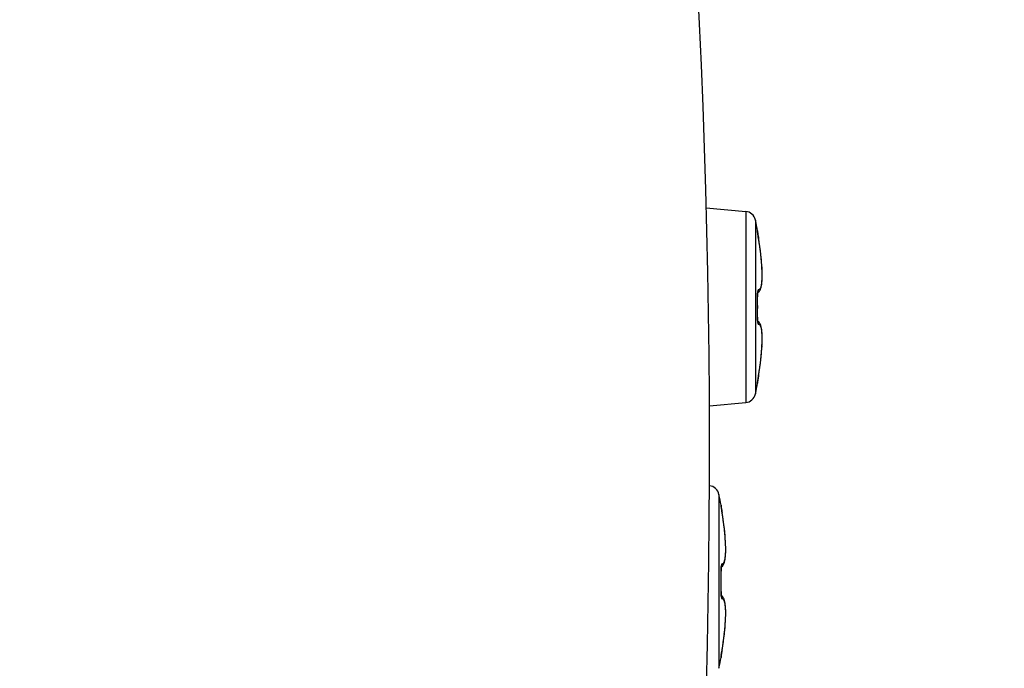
# Model space of a CAD drawing. Header units: millimetres. Extents: x 0 to 420, y 0 to 297.
# Tile 95 of 104: x 361.66 to 368.41, y 224.01 to 228.45. Entities that reach past the tile are written whole.
import ezdxf

# ---------------------------------------------------------------- set-up
doc = ezdxf.new("R2010")
doc.units = ezdxf.units.MM
doc.header["$LTSCALE"] = 23.1
doc.header["$PDMODE"] = 3
doc.header["$PDSIZE"] = 0.3125
doc.layers.get('0').update_dxf_attribs({"linetype": 'CONTINUOUS'})
doc.layers.get('Defpoints').update_dxf_attribs({"linetype": 'CONTINUOUS'})
doc.layers.add('DIM_PILOTEES', color=7, linetype='CONTINUOUS')
doc.styles.get("Standard").update_dxf_attribs({"font": 'txt', "width": 0.7})
doc.dimstyles.new('DIMSTYLE_1', dxfattribs={"dimtxt": 2.5, "dimasz": 3.5, "dimexe": 2, "dimexo": 0, "dimtad": 1, "dimdec": 0, "dimlfac": 4, "dimdsep": 46, "dimtxsty": 'Standard', "dimblk": '_FILLED', "dimblk1": '_FILLED', "dimblk2": '_FILLED', "dimcen": 0.09, "dimazin": 2, "dimtp": 0.5, "dimtm": 0.5, "dimtfac": 1, "dimtdec": 0, "dimtofl": 0, "dimtmove": 0, "dimatfit": 3, "dimldrblk": '_FILLED', "dimfxl": 0, "dimtolj": 1, "dimarcsym": 0})
doc.dimstyles.new('DIMSTYLE_5', dxfattribs={"dimtxt": 2.5, "dimasz": 3.5, "dimexe": 2, "dimexo": 0, "dimgap": 2.5, "dimtad": 1, "dimlfac": 4, "dimdsep": 46, "dimtxsty": 'Standard', "dimblk": '_FILLED', "dimblk1": '_FILLED', "dimblk2": '_FILLED', "dimcen": 0.09, "dimazin": 2, "dimtp": 0.5, "dimtm": 0.5, "dimtfac": 1, "dimtofl": 0, "dimtmove": 0, "dimatfit": 3, "dimldrblk": '_FILLED', "dimfxl": 0, "dimtolj": 1, "dimarcsym": 0})
doc.dimstyles.new('DIMSTYLE_6', dxfattribs={"dimtxt": 2.5, "dimasz": 3.5, "dimexe": 2, "dimexo": 0, "dimtad": 1, "dimdec": 0, "dimlfac": 4, "dimdsep": 46, "dimtxsty": 'Standard', "dimblk": '_FILLED', "dimblk1": '_FILLED', "dimblk2": '_FILLED', "dimcen": 0.09, "dimazin": 2, "dimtp": 0.5, "dimtm": 0.5, "dimtfac": 1, "dimtdec": 0, "dimtofl": 0, "dimtmove": 0, "dimatfit": 3, "dimldrblk": '_FILLED', "dimfxl": 0, "dimtolj": 1, "dimarcsym": 0})

# ---------------------------------------------------------------- blocks, each defined once
blk = doc.blocks.new('_FILLED')
at = {"color": 0, "linetype": 'ByBlock'}
blk.add_solid([(0, 0), (-1, 0.1429), (-1, -0.1429)], dxfattribs=at)
blk = doc.blocks.new('*D6')
at = {"layer": 'DIM_PILOTEES', "color": 2, "linetype": 'Continuous'}
for p, q in [((370.3691, 250.8761), (370.3691, 152.328)), ((334.0786, 188.2428), (334.0786, 152.328)), ((334.0786, 154.328), (352.2238, 154.328)), ((370.3691, 154.328), (352.2238, 154.328))]:
    blk.add_line(p, q, dxfattribs=at)
at = {"layer": 'DIM_PILOTEES', "color": 2, "linetype": 'Continuous', "xscale": 3.5, "yscale": 3.5, "zscale": 3.5, "rotation": 180}
blk.add_blockref('_FILLED', (334.0786, 154.328), dxfattribs=at)
at = {"layer": 'DIM_PILOTEES', "color": 2, "linetype": 'Continuous', "xscale": 3.5, "yscale": 3.5, "zscale": 3.5}
blk.add_blockref('_FILLED', (370.3691, 154.328), dxfattribs=at)
at = {"layer": 'DIM_PILOTEES', "color": 2, "linetype": 'Continuous', "insert": (352.8345, 157.453), "char_height": 2.5, "width": 7.767857, "attachment_point": 2, "line_spacing_factor": 0.9}
blk.add_mtext('{\\ftxt;\\W0.0001;\\H0.0001;\\~}{\\ftxt;\\W2.0714285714;\\H2.5; }{\\ftxt;\\W0.0001;\\H0.0001;\\~}', dxfattribs=at)
blk = doc.blocks.new('*D9')
at = {"layer": 'Defpoints', "color": 0, "linetype": 'Continuous'}
for p in [(323.4791, 271.1043), (352.8293, 225.0337), (309.135, 219.2813), (396.5402, 219.2791)]:
    blk.add_point(p, dxfattribs=at)
at = {"layer": 'DIM_PILOTEES', "color": 0, "linetype": 'Continuous', "lineweight": -2}
for p, q in [((309.135, 219.2813), (296.6884, 217.6427)), ((396.5402, 219.2791), (408.9702, 217.6427))]:
    blk.add_line(p, q, dxfattribs=at)
blk.add_arc((352.8293, 225.0337), 54.6253, 356.17173, 183.82827, dxfattribs=at)
at = {"layer": 'DIM_PILOTEES', "color": 0, "linetype": 'Continuous', "lineweight": -2, "xscale": 3.5, "yscale": 3.5, "zscale": 3.5}
for p, rotation in [((298.6713, 217.9037), 275.6641338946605), ((406.9873, 217.9037), 264.3358661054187)]:
    blk.add_blockref('_FILLED', p, dxfattribs=dict(at, rotation=rotation))
at = {"layer": 'DIM_PILOTEES', "color": 0, "linetype": 'Continuous', "insert": (360.8675, 284.9557), "char_height": 2.5, "width": 23.75, "attachment_point": 2, "rotation": 352.35969, "line_spacing_factor": 0.9}
blk.add_mtext('\\A1;{\\ftxt;\\W0.0001;\\H0.0001;\\~}{\\ftxt;\\W3.5952380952;\\H2.5; }{\\ftxt;\\W0.0001;\\H0.0001;\\~}{\\ftxt;\\W0.0001;\\H0.0001;\\~}{\\ftxt;\\W2.0714285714;\\H2.5; }{\\ftxt;\\W0.0001;\\H0.0001;\\~}{\\ftxt;\\W0.0001;\\H0.0001;\\~}{\\ftxt;\\W0.6666666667;\\H2.5; }{\\ftxt;\\W0.0001;\\H0.0001;\\~}', dxfattribs=at)
blk = doc.blocks.new('*D10')
at = {"layer": 'DIM_PILOTEES', "color": 2, "linetype": 'Continuous'}
blk.add_line((375.0271, 250.397), (398.1553, 276.8234), dxfattribs=at)
at = {"layer": 'DIM_PILOTEES', "color": 2, "linetype": 'Continuous', "xscale": 3.5, "yscale": 3.5, "zscale": 3.5, "rotation": 228.8077886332}
blk.add_blockref('_FILLED', (375.0271, 250.397), dxfattribs=at)
at = {"layer": 'DIM_PILOTEES', "color": 2, "linetype": 'Continuous', "insert": (391.2171, 273.6409), "char_height": 2.5, "width": 10.446429, "attachment_point": 1, "rotation": 48.80779, "line_spacing_factor": 0.9}
blk.add_mtext('{\\ftxt;\\W0.0001;\\H0.0001;\\~}{\\ftxt;\\W0.7857142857;\\H2.5; }{\\ftxt;\\W0.0001;\\H0.0001;\\~}{\\ftxt;\\W0.0001;\\H0.0001;\\~}{\\ftxt;\\W2.0;\\H2.5; }{\\ftxt;\\W0.0001;\\H0.0001;\\~}', dxfattribs=at)

msp = doc.modelspace()

# ---------------------------------------------------------------- linework, layer by layer
at = {"color": 7, "linetype": 'Continuous'}
for p, q in [((366.363, 227.1626), (366.6331, 227.139)), ((366.6331, 227.139), (366.6331, 225.8288)), ((366.6999, 227.0799), (366.6999, 225.8879)), ((366.7138, 227.0058), (366.7147, 227.0059)), ((366.7143, 227), (366.7142, 227.0015)), ((366.7143, 226.9997), (366.7142, 227.0013)), ((366.7147, 226.997), (366.7143, 226.9997)), ((366.7149, 226.9952), (366.7147, 226.997)), ((366.7147, 226.9967), (366.7147, 226.997)), ((366.7152, 226.9926), (366.7148, 226.9956)), ((366.7157, 226.9896), (366.7152, 226.9931)), ((366.7163, 226.9854), (366.7156, 226.9903)), ((366.717, 226.9804), (366.7162, 226.9862)), ((366.7181, 226.9734), (366.7168, 226.9817)), ((366.7196, 226.964), (366.7181, 226.9738)), ((366.7213, 226.954), (366.7196, 226.9641)), ((366.7256, 226.9275), (366.7213, 226.954)), ((366.7255, 226.9278), (366.7214, 226.9536)), ((366.7299, 226.8982), (366.7255, 226.9278)), ((366.7369, 226.8433), (366.7337, 226.8703)), ((366.7396, 226.8175), (366.7369, 226.8433)), ((366.7388, 226.8248), (366.7385, 226.8279)), ((366.7418, 226.7933), (366.7396, 226.8177)), ((366.7447, 226.7493), (366.7435, 226.7706)), ((366.7456, 226.7292), (366.7447, 226.7493)), ((366.745, 226.6637), (366.7457, 226.678)), ((366.746, 226.7107), (366.7456, 226.7293)), ((366.7457, 226.6779), (366.746, 226.6937)), ((366.746, 226.6936), (366.746, 226.7108)), ((366.7389, 226.6199), (366.7409, 226.6291)), ((366.7409, 226.629), (366.7426, 226.6393)), ((366.7426, 226.6393), (366.7439, 226.6509)), ((366.7439, 226.6508), (366.745, 226.6638)), ((366.7138, 226.5525), (366.7143, 226.5525)), ((366.7153, 226.5819), (366.716, 226.5822)), ((366.7138, 226.4153), (366.7143, 226.4153)), ((366.7142, 226.4108), (366.7143, 226.4153)), ((366.7144, 226.3977), (366.7143, 226.4018)), ((366.7146, 226.3939), (366.7144, 226.3977)), ((366.7149, 226.3905), (366.7146, 226.3943)), ((366.739, 226.3478), (366.7367, 226.356)), ((366.7409, 226.3387), (366.7389, 226.3479)), ((366.7426, 226.3284), (366.7409, 226.3388)), ((366.7439, 226.3169), (366.7426, 226.3285)), ((366.745, 226.304), (366.7439, 226.317)), ((366.7457, 226.2898), (366.745, 226.3041)), ((366.746, 226.2571), (366.746, 226.2742)), ((366.7435, 226.1972), (366.7448, 226.2187)), ((366.7447, 226.2185), (366.7456, 226.2386)), ((366.7456, 226.2385), (366.746, 226.2571)), ((366.7404, 226.1591), (366.7406, 226.1608)), ((366.7256, 226.0402), (366.7299, 226.0696)), ((366.7299, 226.0693), (366.7337, 226.0978)), ((366.7337, 226.0975), (366.7369, 226.1247)), ((366.7186, 225.9976), (366.7204, 226.0084)), ((366.7204, 226.0084), (366.7213, 226.0138)), ((366.7213, 226.0138), (366.7256, 226.0403)), ((366.7147, 225.9619), (366.7138, 225.962)), ((366.7142, 225.9663), (366.7144, 225.9685)), ((366.7142, 225.9663), (366.7143, 225.9675)), ((366.7143, 225.9675), (366.7147, 225.9708)), ((366.7147, 225.9708), (366.7148, 225.9721)), ((366.7148, 225.9721), (366.7152, 225.9748)), ((366.7152, 225.9748), (366.7156, 225.978)), ((366.7156, 225.978), (366.7165, 225.9836)), ((366.7165, 225.9836), (366.7175, 225.9902)), ((366.7175, 225.9902), (366.7186, 225.9976)), ((366.3842, 225.807), (366.6331, 225.8288)), ((366.4499, 225.1999), (366.4499, 224.0079)), ((366.4638, 225.1258), (366.4647, 225.1259)), ((366.4643, 225.1202), (366.4642, 225.1213)), ((366.4647, 225.117), (366.4643, 225.1203)), ((366.4654, 225.1114), (366.465, 225.1141)), ((366.4661, 225.1066), (366.4654, 225.1114)), ((366.4669, 225.1011), (366.4661, 225.1066)), ((366.4683, 225.0926), (366.4669, 225.1011)), ((366.4698, 225.083), (366.4683, 225.0926)), ((366.4713, 225.074), (366.4698, 225.083)), ((366.4754, 225.0489), (366.4713, 225.074)), ((366.4906, 224.926), (366.4904, 224.9292)), ((366.4638, 224.6725), (366.4643, 224.6725)), ((366.4642, 224.6825), (366.4643, 224.6879)), ((366.4642, 224.677), (366.4642, 224.6828)), ((366.4643, 224.6725), (366.4642, 224.6774)), ((366.4643, 224.6877), (366.4645, 224.6926)), ((366.4647, 224.6527), (366.4643, 224.6725)), ((366.4645, 224.6925), (366.4648, 224.6968)), ((366.4648, 224.6968), (366.4652, 224.7004)), ((366.4653, 224.702), (366.4668, 224.7027)), ((366.4638, 224.5353), (366.4643, 224.5353)), ((366.4668, 224.5051), (366.4653, 224.5058)), ((366.4876, 224.4728), (366.4851, 224.4805)), ((366.4898, 224.4643), (366.4876, 224.4729)), ((366.4916, 224.4549), (366.4898, 224.4644)), ((366.4931, 224.4443), (366.4916, 224.455)), ((366.4943, 224.4326), (366.4931, 224.4444)), ((366.4952, 224.4196), (366.4943, 224.4327)), ((366.4958, 224.4053), (366.4952, 224.4197)), ((366.496, 224.3897), (366.4958, 224.4054)), ((366.4959, 224.3727), (366.496, 224.3898)), ((366.4945, 224.3344), (366.4954, 224.3544)), ((366.4954, 224.3543), (366.4959, 224.3728)), ((366.4865, 224.2414), (366.4893, 224.2669)), ((366.4892, 224.2667), (366.4915, 224.2909)), ((366.4915, 224.2909), (366.4932, 224.3135)), ((366.4753, 224.1587), (366.4796, 224.1876)), ((366.4796, 224.1872), (366.4834, 224.2152)), ((366.4833, 224.2149), (366.4866, 224.2417)), ((366.4668, 224.1059), (366.468, 224.1133)), ((366.4679, 224.1129), (366.4692, 224.1211)), ((366.4691, 224.1206), (366.471, 224.1318)), ((366.4706, 224.1295), (366.4713, 224.1338)), ((366.4713, 224.1338), (366.4754, 224.1589)), ((366.4647, 224.0819), (366.4638, 224.082)), ((366.4642, 224.0863), (366.4643, 224.0882)), ((366.4643, 224.0882), (366.4647, 224.0908)), ((366.4647, 224.0911), (366.465, 224.0937)), ((366.4647, 224.0908), (366.4648, 224.0921)), ((366.465, 224.0935), (366.4655, 224.0967)), ((366.4654, 224.0964), (366.466, 224.1002)), ((366.4659, 224.0999), (366.4669, 224.1063))]:
    msp.add_line(p, q, dxfattribs=at)
for points in [[(366.7369, 226.8431), (366.7337, 226.87), (366.7299, 226.8984)], [(366.7448, 226.7491), (366.7435, 226.7705), (366.7418, 226.7935)], [(366.716, 226.5822), (366.722, 226.5867), (366.7268, 226.592), (366.7308, 226.598), (366.734, 226.6046), (366.7367, 226.6118), (366.739, 226.6199)], [(366.7143, 226.5525), (366.7142, 226.5571), (366.7142, 226.5617), (366.7143, 226.5661), (366.7144, 226.5702), (366.7146, 226.574), (366.7149, 226.5775), (366.7152, 226.5806)], [(366.7143, 226.4153), (366.7147, 226.4353), (366.715, 226.4595), (366.7151, 226.4837), (366.715, 226.5079), (366.7147, 226.5322), (366.7143, 226.5525)], [(366.7152, 226.5806), (366.7155, 226.5833), (366.7158, 226.5856), (366.7162, 226.5875), (366.7164, 226.5888), (366.7166, 226.5896)], [(366.7142, 226.4051), (366.7142, 226.4089), (366.7142, 226.4129)], [(366.7143, 226.4013), (366.7142, 226.4062), (366.7142, 226.4108)], [(366.7153, 226.3857), (366.7151, 226.3883), (366.7148, 226.3912)], [(366.7153, 226.3859), (366.7152, 226.3874), (366.7149, 226.3905)], [(366.722, 226.3811), (366.716, 226.3856), (366.7153, 226.3859)], [(366.7167, 226.3781), (366.7167, 226.3779), (366.7167, 226.3781), (366.7165, 226.3789), (366.7162, 226.38), (366.7159, 226.3815), (366.7156, 226.3835), (366.7153, 226.3857)], [(366.7366, 226.356), (366.734, 226.3632), (366.7307, 226.3698), (366.7268, 226.3758), (366.722, 226.3811)], [(366.746, 226.257), (366.746, 226.2741), (366.7457, 226.2899)], [(366.7369, 226.1245), (366.7396, 226.1501), (366.7418, 226.1743), (366.7435, 226.1973)], [(366.7369, 226.1247), (366.7396, 226.1503), (366.7418, 226.1745)], [(366.465, 225.1141), (366.4647, 225.1164), (366.4647, 225.117)], [(366.4952, 224.7881), (366.4958, 224.8023), (366.496, 224.818), (366.4959, 224.835), (366.4954, 224.8534), (366.4945, 224.8731), (366.4932, 224.8943), (366.4915, 224.9169), (366.4893, 224.9408), (366.4866, 224.9661), (366.4834, 224.9926), (366.4796, 225.0202), (366.4754, 225.0489)], [(366.4668, 224.7027), (366.4731, 224.7078), (366.478, 224.7137), (366.4819, 224.7202), (366.485, 224.7273), (366.4876, 224.7349), (366.4898, 224.7434), (366.4916, 224.7528), (366.4931, 224.7634), (366.4943, 224.7751), (366.4952, 224.7881)], [(366.4642, 224.532), (366.4647, 224.5547), (366.465, 224.5792), (366.4651, 224.6037), (366.465, 224.6282), (366.4647, 224.6529)], [(366.4652, 224.7004), (366.4655, 224.7034), (366.4659, 224.7058), (366.4662, 224.7077), (366.4665, 224.709)], [(366.4652, 224.5069), (366.4649, 224.5101), (366.4646, 224.5137), (366.4644, 224.5178), (366.4643, 224.5223), (366.4642, 224.527), (366.4642, 224.532)], [(366.4667, 224.498), (366.4667, 224.4979), (366.4666, 224.4982), (366.4664, 224.4991), (366.4662, 224.5003), (366.4659, 224.502), (366.4655, 224.5042), (366.4652, 224.5069)], [(366.485, 224.4805), (366.4819, 224.4875), (366.478, 224.4941), (366.4731, 224.5), (366.4668, 224.5051)], [(366.4915, 224.2906), (366.4932, 224.3132), (366.4945, 224.3346)]]:
    msp.add_lwpolyline(points, dxfattribs=at)
msp.add_circle((352.8293, 225.0337), 33.7052, dxfattribs=at)
at = {"color": 3, "linetype": 'Continuous'}
msp.add_arc((305.1352, 225.5256), 61.25, 349.973419, 6.962054, dxfattribs=at)
at = {"color": 7, "linetype": 'Continuous'}
for centre, radius, start, end in [((366.6265, 227.0643), 0.075, 12.03939, 85), ((363.9052, 226.4839), 2.8575, 10.52557, 12.03939), ((366.6892, 227.0012), 0.0251, 359.32703, 10.48604), ((366.6901, 227.0013), 0.025, 350.06029, 10.52557), ((364.6301, 226.6022), 2.1205, 9.39747, 9.54972), ((364.624, 226.6012), 2.1267, 8.97402, 9.39744), ((364.6284, 226.6019), 2.1223, 8.67514, 8.9742), ((364.653, 226.6056), 2.0974, 8.13366, 8.6759), ((364.6867, 226.6104), 2.0634, 7.84357, 8.13306), ((364.7238, 226.6155), 2.0259, 7.40232, 7.84422), ((364.7797, 226.6228), 1.9695, 6.96454, 7.40247), ((364.8304, 226.629), 1.9184, 6.69098, 6.96396), ((364.929, 226.6403), 1.8192, 5.9163, 6.69753), ((365.0543, 226.6532), 1.6933, 5.30057, 5.81545), ((367.0194, 226.5598), 0.3056, 180.45021, 181.3718), ((363.85, 226.4839), 2.8647, 358.62737, 1.37251), ((367.0188, 226.408), 0.305, 178.62775, 179.56507), ((366.696, 226.3653), 0.0253, 23.38533, 37.00458), ((364.9546, 226.3245), 1.7934, 353.31386, 354.70926), ((364.6858, 226.3575), 2.0643, 351.87059, 352.16017), ((364.7211, 226.3526), 2.0287, 352.1597, 352.55793), ((364.7784, 226.3452), 1.9709, 352.55732, 353.048), ((364.8325, 226.3385), 1.9164, 353.04888, 353.32115), ((364.6204, 226.3672), 2.1304, 350.45025, 350.60775), ((364.6224, 226.3669), 2.1284, 350.60762, 351.00353), ((364.634, 226.3651), 2.1167, 351.00352, 351.32047), ((364.6543, 226.362), 2.0961, 351.31984, 351.87012), ((363.9052, 226.4839), 2.8575, 347.96061, 349.47443), ((366.6892, 225.9666), 0.0251, 349.51149, 0.67346), ((366.6901, 225.9665), 0.025, 349.47443, 9.94036), ((366.6265, 225.9035), 0.075, 275, 347.96061), ((366.3765, 225.1843), 0.075, 12.03939, 84.04419), ((363.6552, 224.6039), 2.8575, 10.52557, 12.03939), ((366.4392, 225.1212), 0.0251, 359.32974, 10.48606), ((366.4401, 225.1213), 0.025, 350.0616, 10.52557), ((364.3687, 224.7203), 2.1321, 9.37079, 9.54973), ((364.3714, 224.7207), 2.1294, 9.05278, 9.37089), ((364.3835, 224.7226), 2.1171, 8.69515, 9.05287), ((364.4009, 224.7253), 2.0995, 8.21774, 8.69547), ((364.4284, 224.7293), 2.0717, 7.91247, 8.21754), ((364.468, 224.7348), 2.0317, 7.43728, 7.91323), ((364.5161, 224.741), 1.9833, 7.12605, 7.43673), ((364.5698, 224.7477), 1.9291, 6.68257, 7.12681), ((364.6354, 224.7554), 1.8631, 6.30142, 6.68238), ((364.6996, 224.7625), 1.7985, 5.93907, 6.3014), ((364.7941, 224.7723), 1.7035, 5.28472, 5.942), ((366.7676, 224.6798), 0.3039, 180.46424, 181.37354), ((363.6, 224.6039), 2.8647, 358.62751, 1.37267), ((366.7682, 224.528), 0.3045, 178.62644, 179.54417), ((364.6345, 224.4525), 1.864, 353.31192, 353.69412), ((364.6986, 224.4454), 1.7995, 353.69416, 354.05399), ((364.789, 224.436), 1.7086, 354.05153, 354.66952), ((364.861, 224.4292), 1.6363, 354.67289, 354.80323), ((364.4008, 224.4825), 2.0997, 351.29063, 351.78556), ((364.4281, 224.4786), 2.0721, 351.7858, 352.07885), ((364.467, 224.4732), 2.0327, 352.07806, 352.55347), ((364.5147, 224.4669), 1.9846, 352.55403, 352.8623), ((364.5685, 224.4602), 1.9304, 352.86149, 353.3117), ((364.3682, 224.4876), 2.1326, 350.45026, 350.63076), ((364.3712, 224.4871), 2.1296, 350.63067, 350.93438), ((364.3834, 224.4852), 2.1173, 350.93428, 351.29098), ((363.6552, 224.6039), 2.8575, 347.96061, 349.47443), ((366.4392, 224.0866), 0.0251, 349.51147, 0.66904), ((366.4401, 224.0865), 0.025, 349.47443, 9.93878)]:
    msp.add_arc(centre, radius, start, end, dxfattribs=at)
for points, knots in [([(366.7138, 227.0058), (366.7138, 227.0058), (366.7138, 227.0055), (366.7137, 227.0051), (366.7138, 227.0043), (366.7139, 227.0026), (366.7142, 226.9999), (366.7145, 226.9975), (366.7147, 226.9961)], [0, 0, 0, 0, 0.018403, 0.067111, 0.147294, 0.25867, 0.572157, 1, 1, 1, 1]), ([(366.7147, 226.9961), (366.7151, 226.9933), (366.7171, 226.9793), (366.7194, 226.9652), (366.7213, 226.954)], [0, 0, 0, 0, 0.197075, 1, 1, 1, 1]), ([(366.7213, 226.6034), (366.7226, 226.6032), (366.7255, 226.6033), (366.7295, 226.6056), (366.733, 226.6098), (366.7374, 226.6186), (366.7415, 226.6343), (366.7446, 226.6583), (366.746, 226.6886), (366.7459, 226.7246), (366.744, 226.7655), (366.7417, 226.7942), (366.7404, 226.8092)], [0, 0, 0, 0, 0.018985, 0.038871, 0.063, 0.093315, 0.175556, 0.28806, 0.429795, 0.598203, 0.789707, 1, 1, 1, 1]), ([(366.7152, 226.5864), (366.7149, 226.5843), (366.7139, 226.5746), (366.7137, 226.565), (366.7138, 226.5574)], [0, 0, 0, 0, 0.221679, 1, 1, 1, 1]), ([(366.7213, 226.6034), (366.7206, 226.6036), (366.7194, 226.6027), (366.7185, 226.6011), (366.7173, 226.5982), (366.7161, 226.5932), (366.7155, 226.5889), (366.7152, 226.5864)], [0, 0, 0, 0, 0.106355, 0.190596, 0.301061, 0.601362, 1, 1, 1, 1]), ([(366.7138, 226.4103), (366.7137, 226.4076), (366.7138, 226.3979), (366.7143, 226.3882), (366.7152, 226.3812)], [0, 0, 0, 0, 0.272803, 1, 1, 1, 1]), ([(366.7152, 226.3812), (366.7155, 226.3787), (366.7162, 226.3744), (366.7173, 226.3695), (366.7185, 226.3667), (366.7194, 226.3651), (366.7206, 226.3642), (366.7213, 226.3644)], [0, 0, 0, 0, 0.398615, 0.698793, 0.809196, 0.893523, 1, 1, 1, 1]), ([(366.7406, 226.1608), (366.7419, 226.1757), (366.7441, 226.2042), (366.7459, 226.2446), (366.746, 226.2802), (366.7445, 226.3102), (366.7414, 226.3338), (366.7374, 226.3494), (366.7329, 226.3581), (366.7295, 226.3622), (366.7255, 226.3645), (366.7226, 226.3646), (366.7213, 226.3644)], [0, 0, 0, 0, 0.210494, 0.402033, 0.570368, 0.711977, 0.824353, 0.906511, 0.936821, 0.960976, 0.980926, 1, 1, 1, 1]), ([(366.7213, 226.0138), (366.7206, 226.0097), (366.7183, 225.9957), (366.716, 225.9816), (366.7147, 225.9715)], [0, 0, 0, 0, 0.288315, 1, 1, 1, 1]), ([(366.7147, 225.9715), (366.7145, 225.9702), (366.7142, 225.9678), (366.7139, 225.9651), (366.7138, 225.9635), (366.7137, 225.9627), (366.7138, 225.9623), (366.7138, 225.962), (366.7138, 225.962)], [0, 0, 0, 0, 0.427964, 0.741403, 0.852736, 0.932885, 0.981576, 1, 1, 1, 1]), ([(366.4638, 225.1258), (366.4638, 225.1258), (366.4638, 225.1255), (366.4637, 225.1251), (366.4638, 225.1243), (366.4639, 225.1228), (366.4642, 225.1201), (366.4645, 225.1178), (366.4647, 225.1165)], [0, 0, 0, 0, 0.0185, 0.067174, 0.147264, 0.258524, 0.571871, 1, 1, 1, 1]), ([(366.4647, 225.1165), (366.465, 225.1137), (366.4671, 225.0995), (366.4694, 225.0854), (366.4713, 225.074)], [0, 0, 0, 0, 0.195349, 1, 1, 1, 1]), ([(366.4713, 224.7234), (366.4726, 224.7232), (366.4755, 224.7233), (366.4795, 224.7256), (366.4829, 224.7297), (366.4873, 224.7383), (366.4914, 224.7538), (366.4945, 224.7773), (366.496, 224.8071), (366.4959, 224.8426), (366.4942, 224.8829), (366.492, 224.9112), (366.4906, 224.926)], [0, 0, 0, 0, 0.019114, 0.039096, 0.063265, 0.093571, 0.175685, 0.287996, 0.429559, 0.597878, 0.789442, 1, 1, 1, 1]), ([(366.4713, 224.7234), (366.4705, 224.7236), (366.4691, 224.7224), (366.4682, 224.7203), (366.4668, 224.7166), (366.4656, 224.7103), (366.4649, 224.7048), (366.4647, 224.7017)], [0, 0, 0, 0, 0.100032, 0.184467, 0.296356, 0.600557, 1, 1, 1, 1]), ([(366.4647, 224.7017), (366.4645, 224.6998), (366.4639, 224.6917), (366.4637, 224.6836), (366.4638, 224.6773)], [0, 0, 0, 0, 0.23059, 1, 1, 1, 1]), ([(366.4638, 224.5304), (366.4637, 224.5278), (366.4638, 224.5182), (366.4643, 224.5087), (366.4651, 224.5017)], [0, 0, 0, 0, 0.271853, 1, 1, 1, 1]), ([(366.4651, 224.5017), (366.4654, 224.4992), (366.4661, 224.4948), (366.4673, 224.4897), (366.4685, 224.4867), (366.4694, 224.4851), (366.4706, 224.4842), (366.4713, 224.4843)], [0, 0, 0, 0, 0.398772, 0.699399, 0.809971, 0.894192, 1, 1, 1, 1]), ([(366.4906, 224.281), (366.4919, 224.2959), (366.4941, 224.3243), (366.4959, 224.3647), (366.496, 224.4003), (366.4945, 224.4302), (366.4914, 224.4539), (366.4873, 224.4694), (366.4829, 224.4781), (366.4795, 224.4822), (366.4755, 224.4845), (366.4726, 224.4846), (366.4713, 224.4843)], [0, 0, 0, 0, 0.210467, 0.402, 0.570338, 0.711952, 0.824333, 0.906492, 0.936802, 0.960961, 0.980918, 1, 1, 1, 1]), ([(366.4713, 224.1338), (366.4706, 224.1297), (366.4682, 224.1155), (366.466, 224.1013), (366.4647, 224.0911)], [0, 0, 0, 0, 0.289523, 1, 1, 1, 1]), ([(366.4647, 224.0911), (366.4645, 224.0898), (366.4642, 224.0876), (366.4639, 224.085), (366.4638, 224.0834), (366.4637, 224.0827), (366.4638, 224.0823), (366.4638, 224.082), (366.4638, 224.082)], [0, 0, 0, 0, 0.428236, 0.741545, 0.852766, 0.932821, 0.981475, 1, 1, 1, 1])]:
    msp.add_open_spline(points, degree=3, knots=knots, dxfattribs=at)
for points in [[(366.7213, 226.6034), (366.7215, 226.5978), (366.7196, 226.5918), (366.7162, 226.5873)], [(366.7213, 226.3643), (366.7214, 226.3681), (366.7207, 226.3719), (366.7192, 226.3753)], [(366.4713, 224.7234), (366.4715, 224.7178), (366.4696, 224.7118), (366.4662, 224.7073)], [(366.4713, 224.4843), (366.4715, 224.49), (366.4696, 224.496), (366.4662, 224.5005)]]:
    msp.add_open_spline(points, degree=3, dxfattribs=at)

# ---------------------------------------------------------------- dimensions: what is measured, and where the dimension line sits
at = {"layer": 'DIM_PILOTEES', "color": 2, "linetype": 'Continuous'}
dim = msp.add_angular_dim_3p(base=(323.4791, 271.1043), center=(352.8293, 225.0337), p1=(396.5402, 219.2791), p2=(309.135, 219.2813), text='{\\ftxt;\\W0.0001;\\H0.0001;\\~}{\\ftxt;\\W3.5952380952;\\H2.5; }{\\ftxt;\\W0.0001;\\H0.0001;\\~}{\\ftxt;\\W0.0001;\\H0.0001;\\~}{\\ftxt;\\W2.0714285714;\\H2.5; }{\\ftxt;\\W0.0001;\\H0.0001;\\~}{\\ftxt;\\W0.0001;\\H0.0001;\\~}{\\ftxt;\\W0.6666666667;\\H2.5; }{\\ftxt;\\W0.0001;\\H0.0001;\\~}', dimstyle='DIMSTYLE_5', dxfattribs=at)
dim.commit()
dim.dimension.update_dxf_attribs({"geometry": '*D9', "text_midpoint": (360.0919, 279.1741), "dimtype": 165})
dim = msp.add_radius_dim(center=(352.8293, 225.0337), mpoint=(375.0271, 250.397), text='{\\ftxt;\\W0.0001;\\H0.0001;\\~}{\\ftxt;\\W0.7857142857;\\H2.5; }{\\ftxt;\\W0.0001;\\H0.0001;\\~}{\\ftxt;\\W0.0001;\\H0.0001;\\~}{\\ftxt;\\W2.0;\\H2.5; }{\\ftxt;\\W0.0001;\\H0.0001;\\~}', dimstyle='DIMSTYLE_6', override={"dimpost": '<>'}, dxfattribs=at)
dim.commit()
dim.dimension.update_dxf_attribs({"geometry": '*D10', "text_midpoint": (394.8624, 273.0609), "dimtype": 164})
dim = msp.add_linear_dim(base=(370.3691, 154.328), p1=(334.0786, 188.2428), p2=(370.3691, 250.8761), text='{\\ftxt;\\W0.0001;\\H0.0001;\\~}{\\ftxt;\\W2.0714285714;\\H2.5; }{\\ftxt;\\W0.0001;\\H0.0001;\\~}', dimstyle='DIMSTYLE_1', dxfattribs=at)
dim.commit()
dim.dimension.update_dxf_attribs({"geometry": '*D6', "text_midpoint": (352.4774, 154.328), "dimtype": 160})

doc.saveas('drawing.dxf')
